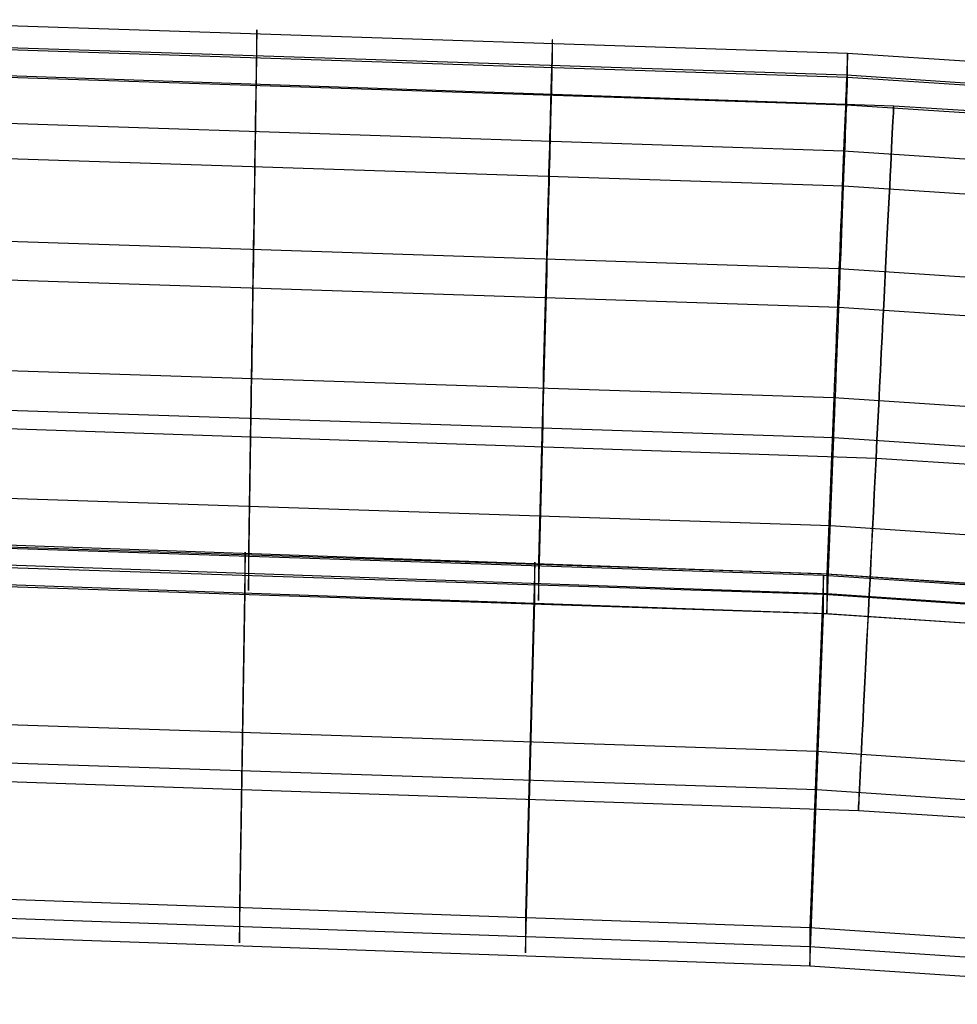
# Model space of a CAD drawing. Extents: x -1634 to -184, y -278 to 263.
# Tile 227 of 242: x -428 to -401, y 164 to 192. Entities that reach past the tile are written whole.
import ezdxf

# ---------------------------------------------------------------- set-up
doc = ezdxf.new("R2010")
doc.units = 0
doc.layers.add('PREDEFINITO', color=7, linetype='CONTINUOUS')

msp = doc.modelspace()

# ---------------------------------------------------------------- linework, layer by layer
at = {"layer": 'PREDEFINITO'}
for p, q in [((-404.395, 191.45, 429.749), (-433.658, 192.408, 429.727)), ((-421.15, 192.059, 431.097), (-421.151, 192.015, 431.436)), ((-421.149, 192.092, 430.757), (-421.15, 192.059, 431.097)), ((-421.148, 192.122, 429.734), (-421.149, 192.123, 430.075)), ((-421.149, 192.123, 430.075), (-421.149, 192.114, 430.417)), ((-421.149, 192.114, 430.417), (-421.149, 192.092, 430.757)), ((-421.148, 191.444, 399.742), (-421.148, 192.122, 429.734)), ((-404.423, 190.832, 433.445), (-433.66, 191.789, 433.423)), ((-421.154, 191.812, 432.439), (-421.156, 191.722, 432.769)), ((-421.153, 191.891, 432.107), (-421.154, 191.812, 432.439)), ((-421.152, 191.958, 431.773), (-421.153, 191.891, 432.107)), ((-421.151, 192.015, 431.436), (-421.152, 191.958, 431.773)), ((-412.771, 191.771, 431.104), (-412.772, 191.727, 431.442)), ((-412.77, 191.804, 430.764), (-412.771, 191.771, 431.104)), ((-412.769, 191.826, 430.423), (-412.77, 191.804, 430.764)), ((-412.768, 191.834, 429.74), (-412.769, 191.835, 430.082)), ((-412.769, 191.835, 430.082), (-412.769, 191.826, 430.423)), ((-412.768, 191.156, 399.748), (-412.768, 191.834, 429.74)), ((-404.395, 190.773, 399.757), (-433.658, 191.731, 399.735)), ((-421.159, 191.508, 433.417), (-421.161, 191.384, 433.735)), ((-421.158, 191.62, 433.095), (-421.159, 191.508, 433.417)), ((-421.156, 191.722, 432.769), (-421.158, 191.62, 433.095)), ((-412.778, 191.524, 432.446), (-412.781, 191.434, 432.775)), ((-412.776, 191.603, 432.114), (-412.778, 191.524, 432.446)), ((-412.774, 191.671, 431.779), (-412.776, 191.603, 432.114)), ((-412.772, 191.727, 431.442), (-412.774, 191.671, 431.779)), ((-421.164, 191.25, 434.049), (-421.166, 191.105, 434.358)), ((-421.161, 191.384, 433.735), (-421.164, 191.25, 434.049)), ((-421.152, 191.189, 397.712), (-421.151, 191.261, 398.046)), ((-421.151, 191.261, 398.046), (-421.15, 191.321, 398.382)), ((-421.15, 191.321, 398.382), (-421.149, 191.369, 398.72)), ((-421.149, 191.431, 399.4), (-421.148, 191.444, 399.742)), ((-421.149, 191.406, 399.06), (-421.149, 191.431, 399.4)), ((-421.149, 191.369, 398.72), (-421.149, 191.406, 399.06)), ((-412.787, 191.22, 433.424), (-412.79, 191.096, 433.742)), ((-412.784, 191.332, 433.101), (-412.787, 191.22, 433.424)), ((-412.781, 191.434, 432.775), (-412.784, 191.332, 433.101)), ((-404.406, 191.22, 432.122), (-404.41, 191.141, 432.455)), ((-404.403, 191.287, 431.788), (-404.406, 191.22, 432.122)), ((-404.401, 191.343, 431.451), (-404.403, 191.287, 431.788)), ((-404.399, 191.388, 431.112), (-404.401, 191.343, 431.451)), ((-404.397, 191.421, 430.773), (-404.399, 191.388, 431.112)), ((-404.396, 191.442, 430.432), (-404.397, 191.421, 430.773)), ((-404.395, 191.452, 430.09), (-404.396, 191.442, 430.432)), ((-404.395, 191.45, 429.749), (-404.395, 191.452, 430.09)), ((-387.439, 190.321, 429.775), (-404.395, 191.45, 429.749)), ((-404.395, 190.773, 399.757), (-404.395, 191.45, 429.749)), ((-404.423, 189.988, 396.092), (-433.66, 190.946, 396.071)), ((-421.169, 190.95, 434.663), (-421.171, 190.784, 434.961)), ((-421.166, 191.105, 434.358), (-421.169, 190.95, 434.663)), ((-421.156, 190.908, 396.728), (-421.154, 191.013, 397.053)), ((-421.154, 191.013, 397.053), (-421.153, 191.107, 397.381)), ((-421.153, 191.107, 397.381), (-421.152, 191.189, 397.712)), ((-412.794, 190.962, 434.056), (-412.798, 190.817, 434.365)), ((-412.79, 191.096, 433.742), (-412.794, 190.962, 434.056)), ((-412.774, 190.901, 397.719), (-412.772, 190.973, 398.053)), ((-412.772, 190.973, 398.053), (-412.771, 191.033, 398.389)), ((-412.771, 191.033, 398.389), (-412.77, 191.081, 398.727)), ((-412.77, 191.081, 398.727), (-412.769, 191.118, 399.066)), ((-412.769, 191.143, 399.407), (-412.768, 191.156, 399.748)), ((-412.769, 191.118, 399.066), (-412.769, 191.143, 399.407)), ((-404.418, 190.949, 433.11), (-404.422, 190.837, 433.432)), ((-404.413, 191.051, 432.784), (-404.418, 190.949, 433.11)), ((-404.41, 191.141, 432.455), (-404.413, 191.051, 432.784)), ((-429.271, 190.86, 299.363), (-403.088, 189.969, 299.362)), ((-421.171, 190.784, 434.961), (-421.174, 190.608, 435.254)), ((-421.161, 190.527, 395.777), (-421.159, 190.665, 396.09)), ((-421.159, 190.665, 396.09), (-421.158, 190.792, 396.407)), ((-421.158, 190.792, 396.407), (-421.156, 190.908, 396.728)), ((-412.802, 190.662, 434.669), (-412.807, 190.496, 434.968)), ((-412.798, 190.817, 434.365), (-412.802, 190.662, 434.669)), ((-412.781, 190.62, 396.734), (-412.778, 190.725, 397.059)), ((-412.778, 190.725, 397.059), (-412.776, 190.819, 397.387)), ((-412.776, 190.819, 397.387), (-412.774, 190.901, 397.719)), ((-404.427, 190.713, 433.751), (-404.433, 190.579, 434.064)), ((-404.422, 190.837, 433.432), (-404.427, 190.713, 433.751)), ((-387.488, 189.704, 433.47), (-404.423, 190.832, 433.445)), ((-404.401, 190.589, 398.061), (-404.399, 190.649, 398.398)), ((-404.399, 190.649, 398.398), (-404.397, 190.697, 398.736)), ((-404.397, 190.697, 398.736), (-404.396, 190.734, 399.075)), ((-404.396, 190.734, 399.075), (-404.395, 190.759, 399.415)), ((-387.439, 189.644, 399.782), (-404.395, 190.773, 399.757)), ((-404.395, 190.759, 399.415), (-404.395, 190.773, 399.757)), ((-421.177, 190.422, 435.54), (-421.18, 190.227, 435.82)), ((-421.174, 190.608, 435.254), (-421.177, 190.422, 435.54)), ((-421.166, 190.22, 395.167), (-421.164, 190.379, 395.47)), ((-421.164, 190.379, 395.47), (-421.161, 190.527, 395.777)), ((-412.807, 190.496, 434.968), (-412.812, 190.321, 435.26)), ((-412.79, 190.239, 395.784), (-412.787, 190.377, 396.096)), ((-412.787, 190.377, 396.096), (-412.784, 190.504, 396.413)), ((-412.784, 190.504, 396.413), (-412.781, 190.62, 396.734)), ((-404.439, 190.434, 434.374), (-404.445, 190.279, 434.678)), ((-404.433, 190.579, 434.064), (-404.439, 190.434, 434.374)), ((-404.41, 190.342, 397.068), (-404.406, 190.436, 397.396)), ((-404.406, 190.436, 397.396), (-404.403, 190.518, 397.727)), ((-404.403, 190.518, 397.727), (-404.401, 190.589, 398.061)), ((-421.18, 190.227, 435.82), (-421.184, 190.022, 436.094)), ((-421.169, 190.051, 394.871), (-421.166, 190.22, 395.167)), ((-412.817, 190.135, 435.547), (-412.822, 189.94, 435.827)), ((-412.812, 190.321, 435.26), (-412.817, 190.135, 435.547)), ((-412.798, 189.932, 395.174), (-412.794, 190.091, 395.476)), ((-412.794, 190.091, 395.476), (-412.79, 190.239, 395.784)), ((-404.452, 190.113, 434.976), (-404.459, 189.938, 435.269)), ((-404.445, 190.279, 434.678), (-404.452, 190.113, 434.976)), ((-404.422, 189.994, 396.105), (-404.418, 190.121, 396.422)), ((-404.418, 190.121, 396.422), (-404.413, 190.237, 396.743)), ((-404.413, 190.237, 396.743), (-404.41, 190.342, 397.068)), ((-421.184, 190.022, 436.094), (-421.187, 189.808, 436.36)), ((-421.174, 189.683, 394.296), (-421.171, 189.872, 394.58)), ((-421.171, 189.872, 394.58), (-421.169, 190.051, 394.871)), ((-412.822, 189.94, 435.827), (-412.828, 189.735, 436.1)), ((-412.802, 189.763, 394.877), (-412.798, 189.932, 395.174)), ((-404.459, 189.938, 435.269), (-404.466, 189.752, 435.555)), ((-404.433, 189.708, 395.485), (-404.427, 189.856, 395.792)), ((-404.427, 189.856, 395.792), (-404.422, 189.994, 396.105)), ((-387.488, 188.861, 396.118), (-404.423, 189.988, 396.092)), ((-403.088, 189.969, 299.362), (-378.047, 188.352, 299.362)), ((-404.509, 188.684, 436.884), (-433.667, 189.64, 436.863)), ((-421.191, 189.585, 436.618), (-421.194, 189.354, 436.869)), ((-421.187, 189.808, 436.36), (-421.191, 189.585, 436.618)), ((-421.177, 189.485, 394.018), (-421.174, 189.683, 394.296)), ((-412.828, 189.735, 436.1), (-412.834, 189.521, 436.366)), ((-412.812, 189.396, 394.302), (-412.807, 189.584, 394.586)), ((-412.807, 189.584, 394.586), (-412.802, 189.763, 394.877)), ((-404.474, 189.557, 435.836), (-404.483, 189.352, 436.109)), ((-404.466, 189.752, 435.555), (-404.474, 189.557, 435.836)), ((-404.445, 189.38, 394.886), (-404.439, 189.549, 395.183)), ((-404.439, 189.549, 395.183), (-404.433, 189.708, 395.485)), ((-421.194, 189.354, 436.869), (-421.198, 189.114, 437.112)), ((-421.184, 189.06, 393.483), (-421.18, 189.277, 393.747)), ((-421.18, 189.277, 393.747), (-421.177, 189.485, 394.018)), ((-412.84, 189.298, 436.625), (-412.846, 189.066, 436.876)), ((-412.834, 189.521, 436.366), (-412.84, 189.298, 436.625)), ((-412.817, 189.197, 394.024), (-412.812, 189.396, 394.302)), ((-404.483, 189.352, 436.109), (-404.491, 189.139, 436.375)), ((-404.452, 189.202, 394.595), (-404.445, 189.38, 394.886)), ((-421.198, 189.114, 437.112), (-421.202, 188.866, 437.346)), ((-421.187, 188.834, 393.227), (-421.184, 189.06, 393.483)), ((-412.846, 189.066, 436.876), (-412.852, 188.826, 437.118)), ((-412.828, 188.773, 393.49), (-412.822, 188.99, 393.753)), ((-412.822, 188.99, 393.753), (-412.817, 189.197, 394.024)), ((-404.491, 189.139, 436.375), (-404.5, 188.916, 436.633)), ((-404.466, 188.815, 394.033), (-404.459, 189.013, 394.311)), ((-404.459, 189.013, 394.311), (-404.452, 189.202, 394.595)), ((-421.202, 188.866, 437.346), (-421.206, 188.609, 437.572)), ((-421.191, 188.6, 392.979), (-421.187, 188.834, 393.227)), ((-412.852, 188.826, 437.118), (-412.859, 188.578, 437.353)), ((-412.834, 188.547, 393.233), (-412.828, 188.773, 393.49)), ((-404.5, 188.916, 436.633), (-404.509, 188.684, 436.884)), ((-404.474, 188.607, 393.762), (-404.466, 188.815, 394.033)), ((-404.509, 187.688, 392.753), (-433.667, 188.644, 392.732)), ((-421.206, 188.609, 437.572), (-421.21, 188.346, 437.789)), ((-421.194, 188.357, 392.739), (-421.191, 188.6, 392.979)), ((-412.859, 188.578, 437.353), (-412.866, 188.322, 437.579)), ((-412.84, 188.313, 392.985), (-412.834, 188.547, 393.233)), ((-404.519, 188.444, 437.127), (-404.529, 188.196, 437.361)), ((-404.509, 188.684, 436.884), (-404.519, 188.444, 437.127)), ((-387.642, 187.56, 436.91), (-404.509, 188.684, 436.884)), ((-404.483, 188.39, 393.498), (-404.474, 188.607, 393.762)), ((-421.21, 188.346, 437.789), (-421.215, 188.075, 437.997)), ((-421.198, 188.107, 392.507), (-421.194, 188.357, 392.739)), ((-412.866, 188.322, 437.579), (-412.873, 188.059, 437.796)), ((-412.846, 188.07, 392.745), (-412.84, 188.313, 392.985)), ((-404.529, 188.196, 437.361), (-404.539, 187.94, 437.587)), ((-404.5, 187.93, 392.994), (-404.491, 188.165, 393.242)), ((-404.491, 188.165, 393.242), (-404.483, 188.39, 393.498)), ((-421.215, 188.075, 437.997), (-421.219, 187.797, 438.195)), ((-421.202, 187.848, 392.284), (-421.198, 188.107, 392.507)), ((-412.873, 188.059, 437.796), (-412.88, 187.788, 438.003)), ((-412.852, 187.819, 392.513), (-412.846, 188.07, 392.745)), ((-404.539, 187.94, 437.587), (-404.549, 187.677, 437.804)), ((-404.509, 187.688, 392.754), (-404.5, 187.93, 392.994)), ((-421.219, 187.797, 438.195), (-421.224, 187.513, 438.384)), ((-421.21, 187.309, 391.865), (-421.206, 187.582, 392.07)), ((-421.206, 187.582, 392.07), (-421.202, 187.848, 392.284)), ((-412.88, 187.788, 438.003), (-412.888, 187.51, 438.202)), ((-412.859, 187.561, 392.29), (-412.852, 187.819, 392.513)), ((-404.549, 187.677, 437.804), (-404.56, 187.406, 438.012)), ((-404.519, 187.437, 392.522), (-404.509, 187.688, 392.754)), ((-387.642, 186.564, 392.779), (-404.509, 187.688, 392.753)), ((-421.224, 187.513, 438.384), (-421.228, 187.222, 438.563)), ((-421.215, 187.029, 391.67), (-421.21, 187.309, 391.865)), ((-412.888, 187.51, 438.202), (-412.895, 187.226, 438.391)), ((-412.866, 187.295, 392.076), (-412.859, 187.561, 392.29)), ((-404.56, 187.406, 438.012), (-404.571, 187.129, 438.21)), ((-404.529, 187.179, 392.299), (-404.519, 187.437, 392.522)), ((-421.228, 187.222, 438.563), (-421.233, 186.925, 438.732)), ((-421.219, 186.742, 391.484), (-421.215, 187.029, 391.67)), ((-412.895, 187.226, 438.391), (-412.903, 186.935, 438.57)), ((-412.88, 186.742, 391.676), (-412.873, 187.022, 391.871)), ((-412.873, 187.022, 391.871), (-412.866, 187.295, 392.076)), ((-404.571, 187.129, 438.21), (-404.582, 186.844, 438.399)), ((-404.539, 186.913, 392.085), (-404.529, 187.179, 392.299)), ((-421.233, 186.925, 438.732), (-421.238, 186.623, 438.891)), ((-421.224, 186.45, 391.308), (-421.219, 186.742, 391.484)), ((-412.903, 186.935, 438.57), (-412.911, 186.639, 438.739)), ((-412.888, 186.455, 391.49), (-412.88, 186.742, 391.676)), ((-404.582, 186.844, 438.399), (-404.594, 186.554, 438.578)), ((-404.549, 186.64, 391.88), (-404.539, 186.913, 392.085)), ((-421.238, 186.623, 438.891), (-421.243, 186.316, 439.039)), ((-412.911, 186.639, 438.739), (-412.919, 186.336, 438.897)), ((-404.594, 186.554, 438.578), (-404.606, 186.257, 438.747)), ((-404.56, 186.36, 391.685), (-404.549, 186.64, 391.88)), ((-404.641, 185.348, 439.187), (-433.679, 186.301, 439.166)), ((-421.243, 186.316, 439.039), (-421.248, 186.003, 439.177)), ((-421.228, 186.151, 391.142), (-421.224, 186.45, 391.308)), ((-412.919, 186.336, 438.897), (-412.927, 186.029, 439.046)), ((-412.895, 186.163, 391.315), (-412.888, 186.455, 391.49)), ((-404.606, 186.257, 438.747), (-404.617, 185.955, 438.906)), ((-404.571, 186.074, 391.499), (-404.56, 186.36, 391.685)), ((-421.248, 186.003, 439.177), (-421.253, 185.686, 439.304)), ((-421.233, 185.847, 390.987), (-421.228, 186.151, 391.142)), ((-412.927, 186.029, 439.046), (-412.936, 185.717, 439.184)), ((-412.903, 185.864, 391.149), (-412.895, 186.163, 391.315)), ((-404.617, 185.955, 438.906), (-404.63, 185.648, 439.054)), ((-404.582, 185.781, 391.323), (-404.571, 186.074, 391.499)), ((-421.253, 185.686, 439.304), (-421.258, 185.365, 439.42)), ((-421.238, 185.538, 390.842), (-421.233, 185.847, 390.987)), ((-412.936, 185.717, 439.184), (-412.944, 185.4, 439.311)), ((-412.911, 185.56, 390.993), (-412.903, 185.864, 391.149)), ((-404.63, 185.648, 439.054), (-404.642, 185.336, 439.192)), ((-404.594, 185.483, 391.157), (-404.582, 185.781, 391.323)), ((-421.258, 185.365, 439.42), (-421.263, 185.04, 439.525)), ((-421.243, 185.224, 390.708), (-421.238, 185.538, 390.842)), ((-412.944, 185.4, 439.311), (-412.953, 185.079, 439.427)), ((-412.919, 185.251, 390.848), (-412.911, 185.56, 390.993)), ((-387.877, 184.23, 439.212), (-404.641, 185.348, 439.187)), ((-404.606, 185.179, 391.002), (-404.594, 185.483, 391.157)), ((-404.641, 184.251, 390.604), (-433.679, 185.204, 390.582)), ((-421.248, 184.906, 390.584), (-421.243, 185.224, 390.708)), ((-412.953, 185.079, 439.427), (-412.961, 184.754, 439.532)), ((-412.927, 184.938, 390.714), (-412.919, 185.251, 390.848)), ((-404.642, 185.336, 439.192), (-404.654, 185.019, 439.319)), ((-404.617, 184.87, 390.857), (-404.606, 185.179, 391.002)), ((-421.263, 185.04, 439.525), (-421.268, 184.712, 439.619)), ((-421.253, 184.584, 390.472), (-421.248, 184.906, 390.584)), ((-412.936, 184.619, 390.591), (-412.927, 184.938, 390.714)), ((-404.654, 185.019, 439.319), (-404.667, 184.698, 439.435)), ((-404.63, 184.557, 390.723), (-404.617, 184.87, 390.857)), ((-421.268, 184.712, 439.619), (-421.273, 184.381, 439.702)), ((-421.258, 184.258, 390.37), (-421.253, 184.584, 390.472)), ((-412.961, 184.754, 439.532), (-412.97, 184.426, 439.626)), ((-412.944, 184.297, 390.478), (-412.936, 184.619, 390.591)), ((-404.667, 184.698, 439.435), (-404.68, 184.374, 439.54)), ((-404.642, 184.239, 390.599), (-404.63, 184.557, 390.723)), ((-421.273, 184.381, 439.702), (-421.279, 184.047, 439.773)), ((-421.263, 183.928, 390.28), (-421.258, 184.258, 390.37)), ((-412.97, 184.426, 439.626), (-412.979, 184.095, 439.708)), ((-412.953, 183.971, 390.376), (-412.944, 184.297, 390.478)), ((-404.68, 184.374, 439.54), (-404.693, 184.046, 439.634)), ((-404.654, 183.916, 390.487), (-404.642, 184.239, 390.599)), ((-387.877, 183.132, 390.629), (-404.641, 184.251, 390.604)), ((-421.279, 184.047, 439.773), (-421.284, 183.711, 439.833)), ((-412.979, 184.095, 439.708), (-412.988, 183.761, 439.78)), ((-412.961, 183.642, 390.286), (-412.953, 183.971, 390.376)), ((-404.693, 184.046, 439.634), (-404.706, 183.715, 439.717)), ((-421.284, 183.711, 439.833), (-421.289, 183.373, 439.881)), ((-421.268, 183.596, 390.201), (-421.263, 183.928, 390.28)), ((-412.988, 183.761, 439.78), (-412.997, 183.425, 439.84)), ((-404.706, 183.715, 439.717), (-404.719, 183.381, 439.788)), ((-404.667, 183.591, 390.385), (-404.654, 183.916, 390.487)), ((-421.273, 183.262, 390.133), (-421.268, 183.596, 390.201)), ((-412.997, 183.425, 439.84), (-413.006, 183.087, 439.888)), ((-412.97, 183.31, 390.207), (-412.961, 183.642, 390.286)), ((-404.68, 183.262, 390.295), (-404.667, 183.591, 390.385)), ((-421.289, 183.373, 439.881), (-421.295, 183.034, 439.918)), ((-421.279, 182.925, 390.077), (-421.273, 183.262, 390.133)), ((-412.979, 182.975, 390.139), (-412.97, 183.31, 390.207)), ((-404.719, 183.381, 439.788), (-404.732, 183.045, 439.848)), ((-404.693, 182.93, 390.216), (-404.68, 183.262, 390.295)), ((-421.295, 183.034, 439.918), (-421.3, 182.693, 439.943)), ((-421.284, 182.586, 390.032), (-421.279, 182.925, 390.077)), ((-413.006, 183.087, 439.888), (-413.015, 182.748, 439.925)), ((-412.988, 182.639, 390.083), (-412.979, 182.975, 390.139)), ((-404.732, 183.045, 439.848), (-404.745, 182.707, 439.897)), ((-404.706, 182.595, 390.148), (-404.693, 182.93, 390.216)), ((-404.785, 181.687, 439.972), (-433.691, 182.637, 439.951)), ((-421.3, 182.693, 439.943), (-421.305, 182.352, 439.957)), ((-421.289, 182.247, 389.999), (-421.284, 182.586, 390.032)), ((-413.015, 182.748, 439.925), (-413.024, 182.407, 439.95)), ((-412.997, 182.3, 390.039), (-412.988, 182.639, 390.083)), ((-404.745, 182.707, 439.897), (-404.758, 182.368, 439.933)), ((-404.719, 182.259, 390.092), (-404.706, 182.595, 390.148)), ((-421.305, 182.352, 439.957), (-421.384, 177.354, 440.07)), ((-413.024, 182.407, 439.95), (-413.033, 182.066, 439.963)), ((-413.006, 181.961, 390.006), (-412.997, 182.3, 390.039)), ((-404.758, 182.368, 439.933), (-404.772, 182.028, 439.958)), ((-421.295, 181.906, 389.978), (-421.289, 182.247, 389.999)), ((-413.033, 182.066, 439.963), (-413.165, 177.07, 440.076)), ((-404.772, 182.028, 439.958), (-404.785, 181.687, 439.972)), ((-404.732, 181.921, 390.047), (-404.719, 182.259, 390.092)), ((-421.3, 181.565, 389.968), (-421.295, 181.906, 389.978)), ((-413.015, 181.62, 389.984), (-413.006, 181.961, 390.006)), ((-404.745, 181.581, 390.014), (-404.732, 181.921, 390.047)), ((-404.785, 180.558, 389.985), (-433.691, 181.509, 389.963)), ((-421.305, 181.223, 389.97), (-421.3, 181.565, 389.968)), ((-413.024, 181.279, 389.974), (-413.015, 181.62, 389.984)), ((-404.785, 181.687, 439.972), (-404.98, 176.692, 440.085)), ((-388.132, 180.574, 439.997), (-404.785, 181.687, 439.972)), ((-404.758, 181.24, 389.993), (-404.745, 181.581, 390.014)), ((-421.384, 176.226, 390.083), (-421.305, 181.223, 389.97)), ((-413.033, 180.938, 389.976), (-413.024, 181.279, 389.974)), ((-404.772, 180.899, 389.983), (-404.758, 181.24, 389.993)), ((-413.165, 175.942, 390.089), (-413.033, 180.938, 389.976)), ((-404.785, 180.558, 389.985), (-404.772, 180.899, 389.983)), ((-429.444, 180.861, 289.363), (-403.588, 179.981, 289.362)), ((-429.443, 180.861, 309.363), (-403.588, 179.981, 309.362)), ((-404.98, 175.565, 390.098), (-404.785, 180.558, 389.985)), ((-388.132, 179.446, 390.01), (-404.785, 180.558, 389.985)), ((-403.588, 179.981, 309.362), (-378.844, 178.384, 309.362)), ((-403.588, 179.981, 289.362), (-378.844, 178.384, 289.362)), ((-404.882, 178.061, 390.041), (-433.699, 179.01, 390.02)), ((-388.305, 176.953, 390.066), (-404.882, 178.061, 390.041)), ((-405.146, 176.7, 440.084), (-433.828, 177.641, 440.063)), ((-405.077, 176.653, 438.085), (-433.805, 177.596, 438.064)), ((-404.98, 176.692, 440.085), (-429.59, 177.56, 440.065)), ((-421.481, 177.312, 438.07), (-421.638, 167.317, 438.296)), ((-421.481, 176.228, 390.083), (-421.481, 177.312, 438.07)), ((-421.384, 177.354, 440.07), (-421.384, 176.226, 390.083)), ((-405.077, 176.11, 414.091), (-433.805, 177.054, 414.07)), ((-404.98, 176.128, 415.091), (-429.59, 176.996, 415.072)), ((-413.262, 177.029, 438.077), (-413.526, 167.035, 438.302)), ((-413.262, 175.944, 390.089), (-413.262, 177.029, 438.077)), ((-413.165, 177.07, 440.076), (-413.165, 175.942, 390.089)), ((-388.683, 175.601, 440.109), (-405.146, 176.7, 440.084)), ((-388.479, 175.588, 440.11), (-404.98, 176.692, 440.085)), ((-404.98, 176.692, 440.085), (-404.98, 175.565, 390.098)), ((-405.077, 175.568, 390.097), (-433.805, 176.511, 390.076)), ((-404.98, 175.565, 390.098), (-429.59, 176.432, 390.078)), ((-405.077, 176.653, 438.085), (-405.467, 166.663, 438.311)), ((-388.576, 175.551, 438.11), (-405.077, 176.653, 438.085)), ((-405.077, 175.568, 390.097), (-405.077, 176.653, 438.085)), ((-421.638, 166.233, 390.308), (-421.481, 176.228, 390.083)), ((-413.526, 165.952, 390.315), (-413.262, 175.944, 390.089)), ((-388.576, 175.009, 414.116), (-405.077, 176.11, 414.091)), ((-388.479, 175.024, 415.116), (-404.98, 176.128, 415.091)), ((-405.467, 165.58, 390.323), (-405.077, 175.568, 390.097)), ((-388.576, 174.467, 390.122), (-405.077, 175.568, 390.097)), ((-388.479, 174.46, 390.122), (-404.98, 175.565, 390.098)), ((-405.272, 171.658, 438.198), (-433.822, 172.598, 438.177)), ((-405.272, 170.574, 390.21), (-433.822, 171.513, 390.189)), ((-388.922, 170.565, 438.223), (-405.272, 171.658, 438.198)), ((-429.616, 170.863, 299.363), (-404.088, 169.994, 299.362)), ((-388.922, 169.481, 390.235), (-405.272, 170.574, 390.21)), ((-404.088, 169.994, 299.362), (-379.641, 168.415, 299.362)), ((-405.467, 166.663, 438.311), (-429.757, 167.521, 438.291)), ((-421.638, 167.317, 438.296), (-421.638, 166.233, 390.308)), ((-405.467, 166.122, 414.317), (-429.757, 166.979, 414.298)), ((-413.526, 167.035, 438.302), (-413.526, 165.952, 390.315)), ((-389.269, 165.579, 438.335), (-405.467, 166.663, 438.311)), ((-405.467, 166.663, 438.311), (-405.467, 165.58, 390.323)), ((-405.467, 165.58, 390.323), (-429.757, 166.437, 390.304)), ((-389.269, 165.037, 414.341), (-405.467, 166.122, 414.317)), ((-389.269, 164.495, 390.347), (-405.467, 165.58, 390.323))]:
    msp.add_line(p, q, dxfattribs=at)
at = {"layer": 'PREDEFINITO', "extrusion": (0.99875, -0.049984, -1.99379e-05)}
msp.add_circle((159.583, 299.354, -412.086), 10, dxfattribs=at)

doc.saveas('drawing.dxf')
